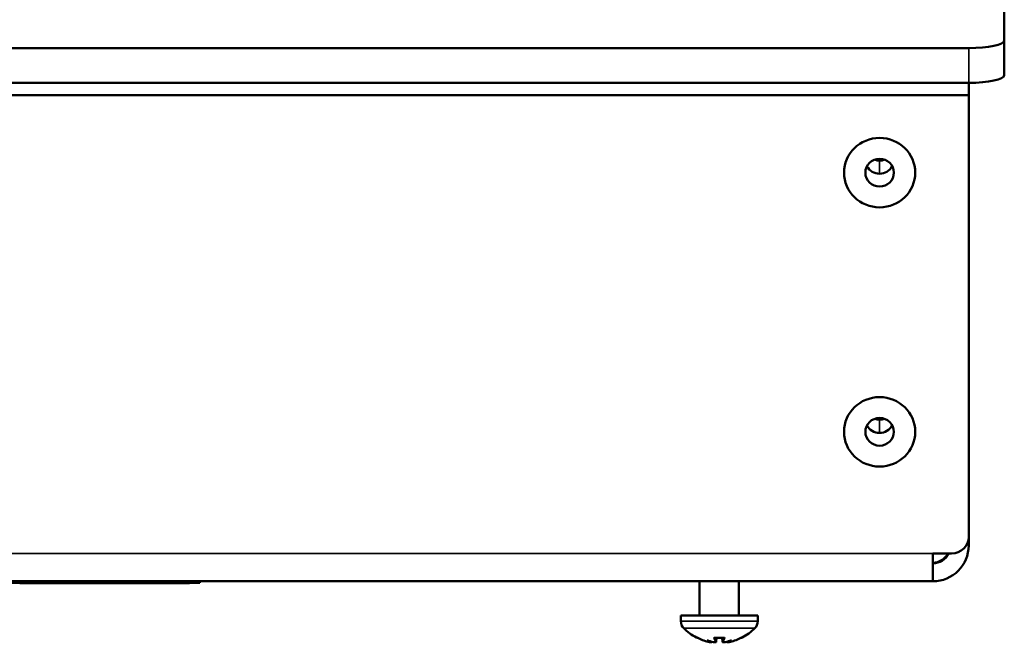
# Model space of a CAD drawing. Header units: inches. Extents: x 3.3 to 58.3, y 0.8 to 38.3.
# Tile 58 of 162: x 39.4 to 42.8, y 0.8 to 3. Entities that reach past the tile are written whole.
import ezdxf

# ---------------------------------------------------------------- set-up
doc = ezdxf.new("R2010")
doc.units = ezdxf.units.IN
doc.header["$MEASUREMENT"] = 0
doc.layers.add('Visible (ANSI)', color=7, linetype='Continuous', lineweight=50)
doc.layers.add('Visible Narrow (ANSI)', color=7, linetype='Continuous', lineweight=35)

msp = doc.modelspace()

# ---------------------------------------------------------------- linework, layer by layer
at = {"layer": 'Visible (ANSI)'}
for p, q in [((42.8391, 4.6703), (42.8391, 2.9449)), ((42.8391, 2.8227), (42.8391, 2.9449)), ((42.7141, 2.9183), (21.2641, 2.9183)), ((21.2641, 2.7961), (42.7141, 2.7961)), ((42.7141, 2.7528), (42.7141, 2.7961)), ((42.7141, 2.7528), (21.2641, 2.7528)), ((42.7141, 1.203), (42.7141, 2.7528)), ((42.4016, 1.6202), (42.4016, 1.6135)), ((42.4141, 1.6185), (42.4141, 1.6156)), ((42.7141, 1.197), (42.7137, 1.197)), ((42.7141, 1.203), (42.7141, 1.197)), ((42.7141, 1.197), (42.7141, 1.1729)), ((42.6541, 1.1446), (42.5881, 1.1446)), ((42.5881, 1.1446), (42.5881, 1.0469)), ((42.5881, 1.0469), (21.3901, 1.0469)), ((36.0133, 1.0419), (40.0133, 1.0419)), ((39.4195, 1.0419), (39.4195, 1.0399)), ((39.423, 1.0419), (39.423, 1.0399)), ((39.435, 1.0419), (39.435, 1.0399)), ((39.4566, 1.0399), (39.435, 1.0399)), ((39.4566, 1.0419), (39.4566, 1.0399)), ((39.567, 1.0399), (39.512, 1.0399)), ((39.567, 1.0419), (39.567, 1.0399)), ((39.5717, 1.0399), (39.567, 1.0399)), ((39.5717, 1.0419), (39.5717, 1.0399)), ((39.5922, 1.0419), (39.5922, 1.0399)), ((39.6272, 1.0399), (39.5922, 1.0399)), ((39.6272, 1.0419), (39.6272, 1.0399)), ((39.6723, 1.0399), (39.6272, 1.0399)), ((39.6723, 1.0419), (39.6723, 1.0399)), ((39.7071, 1.0399), (39.6723, 1.0399)), ((39.7071, 1.0419), (39.7071, 1.0399)), ((39.7193, 1.0399), (39.7071, 1.0399)), ((39.7193, 1.0419), (39.7193, 1.0399)), ((39.7581, 1.0399), (39.7193, 1.0399)), ((39.7581, 1.0419), (39.7581, 1.0399)), ((39.7641, 1.0399), (39.7581, 1.0399)), ((39.7641, 1.0419), (39.7641, 1.0399)), ((39.8062, 1.0399), (39.7641, 1.0399)), ((39.8062, 1.0419), (39.8062, 1.0399)), ((39.8121, 1.0399), (39.8062, 1.0399)), ((39.8121, 1.0419), (39.8121, 1.0399)), ((39.85, 1.0399), (39.8121, 1.0399)), ((39.85, 1.0419), (39.85, 1.0399)), ((39.8508, 1.0399), (39.85, 1.0399)), ((39.8508, 1.0419), (39.8508, 1.0399)), ((39.8547, 1.0399), (39.8508, 1.0399)), ((39.8547, 1.0419), (39.8547, 1.0399)), ((39.861, 1.0399), (39.8547, 1.0399)), ((39.861, 1.0419), (39.861, 1.0399)), ((39.9777, 1.0419), (39.9777, 1.0399)), ((39.9777, 1.0419), (39.9777, 1.0399)), ((39.9777, 1.0399), (39.9777, 1.0399)), ((40.0133, 1.0469), (40.0133, 1.0419)), ((41.7691, 0.9269), (41.7691, 1.0469)), ((41.9071, 0.9269), (41.9071, 1.0469)), ((41.9731, 0.9269), (41.7031, 0.9269)), ((41.7031, 0.9068), (41.7031, 0.9269)), ((41.9731, 0.9068), (41.9731, 0.9269)), ((41.7614, 0.8485), (41.7615, 0.8485)), ((41.8205, 0.8485), (41.8556, 0.8485)), ((41.8268, 0.8342), (41.828, 0.8485)), ((41.8494, 0.8342), (41.8481, 0.8485)), ((41.9146, 0.8485), (41.9147, 0.8485))]:
    msp.add_line(p, q, dxfattribs=at)
for centre, radius, start, end in [((42.5881, 1.1729), 0.126, 270, 0), ((42.5881, 1.1729), 0.063, 270, 333.2626), ((42.5861, 1.1749), 0.063, 271.8192, 331.2069), ((42.5861, 1.1749), 0.065, 271.7632, 332.1714), ((41.7382, 0.9068), 0.0351, 180, 224.6398), ((41.938, 0.9068), 0.0351, 315.3602, 0), ((41.8381, 1.0054), 0.1755, 224.6398, 242.7536), ((41.8381, 1.0054), 0.1755, 297.2464, 315.3602), ((41.7614, 0.8565), 0.008, 242.7536, 270), ((41.9147, 0.8565), 0.008, 270, 297.2464)]:
    msp.add_arc(centre, radius, start, end, dxfattribs=at)
for centre, major_axis, ratio, start_param, end_param in [((42.7141, 2.9449), (0.125, 0), 0.21286, 4.712389, 6.283185), ((42.7141, 2.8227), (0.125, 0), 0.21286, 4.712389, 6.283185), ((42.4011, 2.5625), (0.0406, 0), 0.97437, 4.274117, 5.150661), ((42.4011, 2.526), (0.05, 0), 0.97437, 3.621544, 4.712389), ((42.4011, 2.526), (0.05, 0), 0.97437, 4.712389, 5.803234), ((42.4011, 1.6165), (0.05, 0), 0.97437, 3.621544, 4.712389), ((42.4011, 1.653), (0.0406, 0), 0.97437, 4.274117, 5.150661), ((42.4011, 1.6165), (0.05, 0), 0.97437, 4.712389, 5.803234), ((42.6541, 1.203), (0.06, 0), 0.97437, 4.712389, 6.283185), ((41.8358, 1.0044), (-0.0701, 0.1605), 0.976012, 2.262119, 2.506283), ((41.8554, 1.0014), (-0.0388, -0.1696), 0.626898, 6.070023, 6.238274), ((41.8237, 1.0014), (0.0464, -0.1677), 0.759503, 5.720307, 5.888558), ((41.805, 0.8194), (-0.0073, -0.0535), 0.095667, 1.843755, 1.871949), ((41.8492, 1.0044), (-0.0156, -0.1744), 0.199512, 5.824552, 6.068716), ((41.8269, 1.0044), (0.0156, -0.1744), 0.199512, 0.214469, 0.458634), ((41.8524, 1.0014), (0.0464, 0.1677), 0.759503, 3.53622, 3.704471), ((41.8711, 0.8194), (-0.0073, 0.0535), 0.095667, 1.269643, 1.297838), ((41.8207, 1.0014), (0.0388, -0.1696), 0.626898, 0.044912, 0.213162), ((41.8403, 1.0044), (-0.0701, -0.1605), 0.976012, 0.635309, 0.879474)]:
    msp.add_ellipse(centre, major_axis=major_axis, ratio=ratio, start_param=start_param, end_param=end_param, dxfattribs=at)
for centre, major_axis in [((42.4011, 2.481), (0.125, 0)), ((42.4011, 2.481), (-0.125, 0)), ((42.4011, 2.481), (-0.05, 0)), ((42.4011, 1.5715), (0.125, 0)), ((42.4011, 1.5715), (-0.125, 0)), ((42.4011, 1.5715), (-0.05, 0))]:
    msp.add_ellipse(centre, major_axis=major_axis, ratio=0.97437, dxfattribs=at)
for points, knots in [([(39.4195, 1.0399), (39.419, 1.0399), (39.4176, 1.0399), (39.4137, 1.0399), (39.4113, 1.0399), (39.404, 1.0399), (39.3971, 1.0399), (39.3844, 1.0399), (39.3827, 1.0399), (39.381, 1.0399)], [-0.1276942, -0.1276942, -0.1276942, -0.1276942, -0.0972315, -0.0972315, -0.0693385, -0.0693385, -0.0332056, -0.0332056, -0.0274457, -0.0274457, -0.0274457, -0.0274457]), ([(39.423, 1.0399), (39.423, 1.0399), (39.4226, 1.0399), (39.4215, 1.0399), (39.4206, 1.0399), (39.4195, 1.0399)], [-0.05228106, -0.05228106, -0.05228106, -0.05228106, -0.02807053, -0.02807053, 0, 0, 0, 0]), ([(39.4899, 1.0399), (39.4878, 1.0399), (39.4853, 1.0399), (39.4799, 1.0399), (39.4771, 1.0399), (39.4689, 1.0399), (39.4639, 1.0399), (39.4581, 1.0399), (39.4566, 1.0399), (39.4566, 1.0399)], [-0.2069989, -0.2069989, -0.2069989, -0.2069989, -0.1684334, -0.1684334, -0.1310538, -0.1310538, -0.0570874, -0.0570874, 0, 0, 0, 0]), ([(39.512, 1.0399), (39.5085, 1.0399), (39.5049, 1.0399), (39.4976, 1.0399), (39.4937, 1.0399), (39.4899, 1.0399)], [-0.05661652, -0.05661652, -0.05661652, -0.05661652, -0.02996218, -0.02996218, 0, 0, 0, 0]), ([(39.5922, 1.0399), (39.5918, 1.0399), (39.5914, 1.0399), (39.5848, 1.0399), (39.5799, 1.0399), (39.5741, 1.0399), (39.5725, 1.0399), (39.5717, 1.0399)], [-0.06806039, -0.06806039, -0.06806039, -0.06806039, -0.06544195, -0.06544195, -0.02668324, -0.02668324, 0, 0, 0, 0]), ([(39.9153, 1.0399), (39.9099, 1.0399), (39.9038, 1.0399), (39.8913, 1.0399), (39.8855, 1.0399), (39.8741, 1.0399), (39.8692, 1.0399), (39.8634, 1.0399), (39.8618, 1.0399), (39.861, 1.0399)], [-0.1315849, -0.1315849, -0.1315849, -0.1315849, -0.098353, -0.098353, -0.065442, -0.065442, -0.0266832, -0.0266832, 0, 0, 0, 0]), ([(39.9777, 1.0399), (39.9777, 1.0399), (39.977, 1.0399), (39.9747, 1.0399), (39.9731, 1.0399), (39.9669, 1.0399), (39.9612, 1.0399), (39.9484, 1.0399), (39.9414, 1.0399), (39.9275, 1.0399), (39.9212, 1.0399), (39.9153, 1.0399)], [-0.2135579, -0.2135579, -0.2135579, -0.2135579, -0.1865293, -0.1865293, -0.1574507, -0.1574507, -0.0980578, -0.0980578, -0.0447245, -0.0447245, 0, 0, 0, 0]), ([(41.8119, 0.8331), (41.8118, 0.833), (41.8116, 0.8329), (41.8107, 0.8329), (41.8099, 0.8329), (41.808, 0.833), (41.8068, 0.8332), (41.8042, 0.8336), (41.8028, 0.8339), (41.8008, 0.8343), (41.8, 0.8345), (41.7993, 0.8346)], [0.0248402, 0.0248402, 0.0248402, 0.0248402, 0.03112088, 0.03112088, 0.04123101, 0.04123101, 0.05146301, 0.05146301, 0.06169501, 0.06169501, 0.06732723, 0.06732723, 0.06732723, 0.06732723]), ([(41.8266, 0.8346), (41.8268, 0.8343), (41.8268, 0.834), (41.8263, 0.8335), (41.8257, 0.8333), (41.8242, 0.833), (41.8231, 0.8329), (41.8208, 0.8329), (41.8195, 0.8329), (41.818, 0.8331), (41.8178, 0.8331), (41.8176, 0.8331)], [0, 0, 0, 0, 0.01045493, 0.01045493, 0.02090987, 0.02090987, 0.03102207, 0.03102207, 0.04113427, 0.04113427, 0.04253967, 0.04253967, 0.04253967, 0.04253967]), ([(41.8205, 0.8485), (41.8203, 0.8485), (41.8201, 0.8487), (41.8199, 0.8492), (41.8199, 0.8493), (41.8199, 0.8494)], [0.090439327, 0.090439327, 0.090439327, 0.090439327, 0.097959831, 0.097959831, 0.099602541, 0.099602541, 0.099602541, 0.099602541]), ([(41.8585, 0.8331), (41.8577, 0.833), (41.8568, 0.8329), (41.8547, 0.8329), (41.8535, 0.8329), (41.8516, 0.833), (41.8508, 0.8332), (41.8497, 0.8336), (41.8494, 0.8339), (41.8493, 0.8343), (41.8494, 0.8345), (41.8495, 0.8346)], [0.0248402, 0.0248402, 0.0248402, 0.0248402, 0.03112088, 0.03112088, 0.04123101, 0.04123101, 0.05146301, 0.05146301, 0.06169501, 0.06169501, 0.06732723, 0.06732723, 0.06732723, 0.06732723]), ([(41.8563, 0.8494), (41.8562, 0.8493), (41.8562, 0.8492), (41.856, 0.8487), (41.8558, 0.8485), (41.8556, 0.8485)], [0.021013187, 0.021013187, 0.021013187, 0.021013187, 0.022655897, 0.022655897, 0.0301764, 0.0301764, 0.0301764, 0.0301764]), ([(41.8769, 0.8346), (41.8756, 0.8343), (41.8741, 0.834), (41.8713, 0.8335), (41.8699, 0.8333), (41.8677, 0.833), (41.8667, 0.8329), (41.8651, 0.8329), (41.8646, 0.8329), (41.8643, 0.8331), (41.8642, 0.8331), (41.8642, 0.8331)], [0, 0, 0, 0, 0.01045493, 0.01045493, 0.02090987, 0.02090987, 0.03102207, 0.03102207, 0.04113427, 0.04113427, 0.04253967, 0.04253967, 0.04253967, 0.04253967])]:
    msp.add_open_spline(points, degree=3, knots=knots, dxfattribs=at)
msp.add_open_spline([(39.435, 1.0399), (39.431, 1.0399), (39.427, 1.0399), (39.423, 1.0399)], degree=3, dxfattribs=at)
at = {"layer": 'Visible Narrow (ANSI)'}
for p, q in [((42.7141, 2.9183), (42.7141, 2.7961)), ((42.5881, 1.1446), (21.3901, 1.1446)), ((39.4899, 1.0419), (39.4899, 1.0399)), ((39.512, 1.0419), (39.512, 1.0399)), ((39.9153, 1.0419), (39.9153, 1.0399)), ((41.7031, 0.9068), (41.9731, 0.9068)), ((41.9629, 0.8821), (41.7132, 0.8821)), ((41.7577, 0.8494), (41.7598, 0.8494)), ((41.8199, 0.8494), (41.8563, 0.8494)), ((41.8266, 0.8346), (41.8278, 0.8485)), ((41.8495, 0.8346), (41.8483, 0.8485)), ((41.9163, 0.8494), (41.9184, 0.8494))]:
    msp.add_line(p, q, dxfattribs=at)
for points in [[(42.4011, 2.4773), (42.4011, 2.4855), (42.4011, 2.4999), (42.4011, 2.523)], [(42.4011, 1.5678), (42.4011, 1.576), (42.4011, 1.5904), (42.4011, 1.6135)]]:
    msp.add_open_spline(points, degree=3, dxfattribs=at)

doc.saveas('drawing.dxf')
